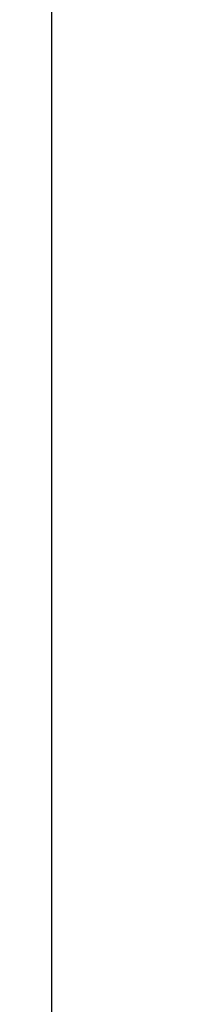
# Model space of a CAD drawing. Header units: inches. Extents: x 0.2 to 10.8, y 0.2 to 8.2.
# Tile 15 of 57: x 3.10393 to 3.10716, y 6.89148 to 6.91139. Entities that reach past the tile are written whole.
import ezdxf

# ---------------------------------------------------------------- set-up
doc = ezdxf.new("R2010")
doc.units = ezdxf.units.IN
doc.header["$MEASUREMENT"] = 0
doc.layers.add('DIMENSIONS', color=140, linetype='Continuous', lineweight=25)
doc.styles.add('SLDTEXTSTYLE0', font='TXT', dxfattribs={"width": 0.7})
doc.dimstyles.new('SLDDIMSTYLE2', dxfattribs={"dimtxt": 0.0849609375, "dimasz": 0.13, "dimexe": 0, "dimexo": 0.0625, "dimgap": 0.021240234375, "dimtad": 0, "dimtih": 1, "dimtoh": 1, "dimlfac": 24, "dimrnd": 1e-09, "dimzin": 4, "dimdsep": 46, "dimtxsty": 'SLDTEXTSTYLE0', "dimsah": 1, "dimcen": 0.09, "dimadec": 0, "dimazin": 1, "dimtfac": 1, "dimtmove": 0, "dimatfit": 0, "dimfxl": 0, "dimfrac": 2, "dimtolj": 1, "dimtzin": 12, "dimarcsym": 0})

# ---------------------------------------------------------------- blocks, each defined once
blk = doc.blocks.new('_D_8')
at = {"layer": 'DIMENSIONS'}
for p, q in [((2.083706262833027, 7.539734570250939), (2.055176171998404, 7.539734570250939)), ((2.055176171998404, 7.539734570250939), (2.055176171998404, 7.404703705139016)), ((2.336175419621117, 7.539734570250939), (2.364705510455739, 7.539734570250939)), ((2.364705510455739, 7.539734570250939), (2.364705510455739, 7.404703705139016)), ((2.501109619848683, 7.460259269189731), (2.604289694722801, 7.460259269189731)), ((2.604289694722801, 7.460259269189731), (2.604289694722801, 6.96239181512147)), ((2.055176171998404, 7.404703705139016), (2.083706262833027, 7.404703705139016)), ((2.364705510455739, 7.404703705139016), (2.336175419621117, 7.404703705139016)), ((3.057157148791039, 6.962391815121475), (2.479289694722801, 6.962391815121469)), ((3.057157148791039, 6.858225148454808), (2.479289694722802, 6.858225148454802)), ((2.604289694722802, 6.858225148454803), (2.604289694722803, 6.608225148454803))]:
    blk.add_line(p, q, dxfattribs=at)
for points in [[(2.604289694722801, 6.96239181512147), (2.6242896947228, 7.09239181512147), (2.5842896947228, 7.09239181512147)], [(2.604289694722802, 6.858225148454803), (2.584289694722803, 6.728225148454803), (2.624289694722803, 6.728225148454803)]]:
    blk.add_solid(points, dxfattribs=at)
at = {"layer": 'DIMENSIONS', "char_height": 0.08333333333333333, "attachment_point": 1, "style": 'SLDTEXTSTYLE0'}
for s, insert in [('2.50', (2.083706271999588, 7.666176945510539)), ('63.5', (2.083706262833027, 7.51212601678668)), ('SQUARE', (1.975835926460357, 7.358075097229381))]:
    blk.add_mtext(s, dxfattribs=dict(at, insert=insert))

msp = doc.modelspace()

# ---------------------------------------------------------------- linework, layer by layer
msp.add_line((3.104573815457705, 6.957391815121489), (3.104573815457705, 6.863225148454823))

# ---------------------------------------------------------------- dimensions: what is measured, and where the dimension line sits
at = {"layer": 'DIMENSIONS'}
dim = msp.add_linear_dim(base=(2.604289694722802, 6.858225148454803), p1=(3.107157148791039, 6.962391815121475), p2=(3.107157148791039, 6.858225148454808), angle=90.0000000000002, text='<>\\PSQUARE', dimstyle='SLDDIMSTYLE2', dxfattribs=at)
dim.commit()
dim.dimension.update_dxf_attribs({"geometry": '_D_8', "text_midpoint": (2.604289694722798, 7.460259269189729), "dimtype": 160})

doc.saveas('drawing.dxf')
